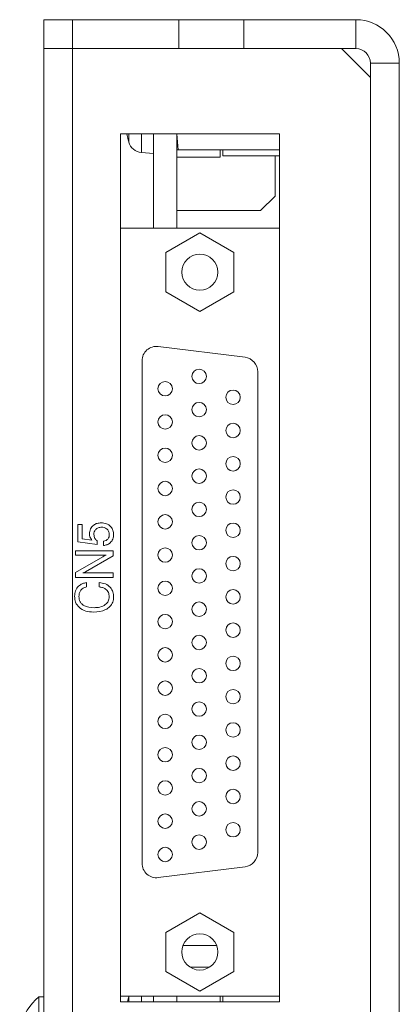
# Model space of a CAD drawing. Header units: millimetres. Extents: x 22 to 278, y 61 to 167.
# Tile 66 of 148: x 146 to 159, y 104 to 138. Entities that reach past the tile are written whole.
import ezdxf

# ---------------------------------------------------------------- set-up
doc = ezdxf.new("R2010")
doc.units = ezdxf.units.MM
doc.layers.get('0').update_dxf_attribs({"lineweight": 15})

msp = doc.modelspace()

# ---------------------------------------------------------------- linework, layer by layer
for p, q in [((146.7222, 136.9861), (146.7222, 137.9861)), ((146.7222, 137.9861), (147.7222, 137.9861)), ((147.721, 137.9861), (147.721, 137.9867)), ((147.7222, 137.9861), (147.7222, 136.9861)), ((147.7222, 137.9861), (151.3972, 137.9861)), ((151.3972, 137.9861), (151.3972, 136.9861)), ((153.6472, 137.9861), (151.3972, 137.9861)), ((153.6472, 137.9861), (157.5222, 137.9861)), ((153.6472, 137.9861), (153.6472, 136.9861)), ((157.5222, 136.9861), (157.5222, 137.9861)), ((146.7222, 91.2361), (146.7222, 136.9861)), ((147.7222, 136.9861), (146.7222, 136.9861)), ((147.7222, 136.9861), (147.7222, 90.7861)), ((147.7222, 136.9861), (151.3972, 136.9861)), ((151.3972, 136.9861), (153.6472, 136.9861)), ((153.6472, 136.9861), (157.5222, 136.9861)), ((158.0222, 135.9861), (157.0222, 136.9861)), ((159.0222, 136.4861), (158.0222, 136.4861)), ((158.0222, 136.4861), (158.0222, 102.8611)), ((159.0222, 136.4861), (159.0222, 102.8611)), ((146.7222, 134.8791), (146.7216, 134.8791)), ((146.7216, 134.704), (146.7222, 134.704)), ((146.7222, 134.2455), (146.7216, 134.2455)), ((154.8722, 134.0361), (149.3722, 134.0361)), ((149.3722, 134.0361), (149.3722, 104.0361)), ((149.6399, 133.8361), (149.6449, 133.8361)), ((149.6622, 133.7563), (149.6622, 134.0361)), ((150.0986, 133.3981), (150.0986, 134.0361)), ((150.5222, 130.7861), (150.5222, 134.0361)), ((151.3222, 130.7861), (151.3222, 134.0361)), ((151.3285, 134.0361), (151.3741, 133.4861)), ((154.8722, 104.0361), (154.8722, 134.0361)), ((151.3741, 133.4861), (151.3222, 133.4861)), ((151.3741, 133.4861), (154.8722, 133.4861)), ((152.8222, 133.4861), (152.8222, 133.2361)), ((152.9222, 133.2861), (152.9222, 133.4861)), ((146.7216, 133.3747), (146.7222, 133.3747)), ((150.0986, 133.3981), (150.5222, 133.3611)), ((152.8222, 133.2361), (151.3222, 133.2361)), ((152.9222, 133.2861), (154.8722, 133.2861)), ((154.7222, 133.2861), (154.7222, 131.8861)), ((154.2222, 131.3861), (154.7222, 131.8861)), ((154.2222, 131.3861), (151.3222, 131.3861)), ((149.3722, 130.7861), (154.8722, 130.7861)), ((152.1222, 130.6179), (150.9472, 129.9395)), ((153.2972, 129.9395), (152.1222, 130.6179)), ((150.9472, 129.9395), (150.9472, 128.5827)), ((153.2972, 128.5827), (153.2972, 129.9395)), ((146.7216, 128.8123), (146.7222, 128.8123)), ((150.9472, 128.5827), (152.1222, 127.9043)), ((152.1222, 127.9043), (153.2972, 128.5827)), ((153.6843, 126.3158), (150.6843, 126.6908)), ((150.1222, 126.1947), (150.1222, 108.8275)), ((154.1222, 109.2025), (154.1222, 125.8197)), ((147.9056, 120.5361), (148.0556, 120.5361)), ((147.9056, 119.9335), (147.9056, 120.5361)), ((148.0556, 120.5361), (148.0556, 120.0413)), ((148.566, 119.8444), (147.9056, 119.9335)), ((148.0556, 120.0413), (148.3897, 119.9957)), ((148.566, 119.9738), (148.566, 119.8444)), ((148.7899, 119.8111), (148.7899, 119.9611)), ((147.8222, 119.6277), (149.1222, 119.6277)), ((147.8222, 119.4777), (147.8222, 119.6277)), ((148.8759, 119.4777), (147.8222, 119.4777)), ((149.1222, 119.6277), (149.1222, 119.4572)), ((147.8222, 118.8835), (148.7665, 119.4251)), ((149.1222, 119.4572), (148.1647, 118.9043)), ((146.7216, 119.0123), (146.7222, 119.0123)), ((147.8222, 118.7111), (147.8222, 118.8835)), ((148.0686, 118.8611), (149.1222, 118.8611)), ((149.1222, 118.8611), (149.1222, 118.7111)), ((149.1222, 118.7111), (147.8222, 118.7111)), ((148.2056, 118.5277), (148.2056, 118.3777)), ((148.6389, 118.3777), (148.6389, 118.5277)), ((146.7216, 113.4123), (146.7222, 113.4123)), ((150.6843, 108.3313), (153.6843, 108.7063)), ((152.1222, 107.1179), (150.9472, 106.4395)), ((153.2972, 106.4395), (152.1222, 107.1179)), ((150.9472, 106.4395), (150.9472, 105.0827)), ((153.2972, 105.0827), (153.2972, 106.4395)), ((152.7053, 105.9861), (151.5391, 105.9861)), ((152.4614, 105.2361), (151.7831, 105.2361)), ((150.9472, 105.0827), (152.1222, 104.4043)), ((152.1222, 104.4043), (153.2972, 105.0827)), ((146.7222, 104.2111), (146.5509, 104.2111)), ((146.5509, 100.7611), (146.5509, 104.2111)), ((149.3722, 104.2361), (154.8722, 104.2361)), ((149.6685, 104.2361), (149.6622, 104.2159)), ((149.6622, 104.0361), (149.6622, 104.2159)), ((150.0986, 104.0361), (150.0986, 104.2361)), ((150.5222, 104.0361), (150.5222, 104.2361)), ((151.3222, 104.0361), (151.3222, 104.2361)), ((152.8222, 104.2361), (152.8222, 104.0361)), ((152.9222, 104.0361), (152.9222, 104.2361)), ((149.3722, 104.0361), (154.8722, 104.0361)), ((149.6449, 104.1361), (149.6399, 104.1361))]:
    msp.add_line(p, q)
at = {"flags": 128}
msp.add_lwpolyline([(149.6198, 104.0361), (149.6308, 104.0815), (149.6449, 104.1361)], dxfattribs=at)
for centre, radius in [((152.1222, 129.2611), 0.625), ((152.0969, 125.6589), 0.25), ((150.9222, 125.2313), 0.25), ((153.2715, 124.9364), 0.25), ((152.0969, 124.5089), 0.25), ((150.9222, 124.0813), 0.25), ((153.2715, 123.7864), 0.25), ((152.0969, 123.3589), 0.25), ((150.9222, 122.9313), 0.25), ((153.2715, 122.6364), 0.25), ((152.0969, 122.2089), 0.25), ((150.9222, 121.7813), 0.25), ((153.2715, 121.4864), 0.25), ((152.0969, 121.0589), 0.25), ((150.9222, 120.6313), 0.25), ((153.2715, 120.3364), 0.25), ((152.0969, 119.9089), 0.25), ((150.9222, 119.4813), 0.25), ((153.2715, 119.1864), 0.25), ((152.0969, 118.7589), 0.25), ((150.9222, 118.3313), 0.25), ((153.2715, 118.0364), 0.25), ((152.0969, 117.6089), 0.25), ((150.9222, 117.1813), 0.25), ((153.2715, 116.8864), 0.25), ((152.0969, 116.4589), 0.25), ((150.9222, 116.0313), 0.25), ((153.2715, 115.7364), 0.25), ((152.0969, 115.3089), 0.25), ((150.9222, 114.8813), 0.25), ((153.2715, 114.5864), 0.25), ((152.0969, 114.1589), 0.25), ((150.9222, 113.7313), 0.25), ((153.2715, 113.4364), 0.25), ((152.0969, 113.0089), 0.25), ((150.9222, 112.5813), 0.25), ((153.2715, 112.2864), 0.25), ((152.0969, 111.8589), 0.25), ((150.9222, 111.4313), 0.25), ((153.2715, 111.1364), 0.25), ((152.0969, 110.7089), 0.25), ((150.9222, 110.2813), 0.25), ((153.2715, 109.9864), 0.25), ((152.0969, 109.5589), 0.25), ((150.9222, 109.1313), 0.25), ((152.1222, 105.7611), 0.625)]:
    msp.add_circle(centre, radius)
for centre, radius, start, end in [((157.5222, 136.4861), 1.5, 0, 90), ((157.5222, 136.4861), 0.5, 0, 90), ((153.0222, 134.7361), 3.4952, 191.55304, 194.92156), ((153.0222, 134.7361), 3.5, 194.9006, 196.25703), ((150.1422, 133.8962), 0.5, 196.25703, 265), ((150.6222, 126.1947), 0.5, 82.87498, 180), ((153.6222, 125.8197), 0.5, 0, 82.87498), ((153.6222, 109.2025), 0.5, 277.12502, 0), ((150.6222, 108.8275), 0.5, 180, 277.12502), ((148.0722, 102.4861), 2.3, 131.40962, 161.62606), ((153.0222, 103.2361), 3.5, 163.74297, 165.0994)]:
    msp.add_arc(centre, radius, start, end)
for points, knots in [([(148.3056, 120.2124), (148.3112, 120.2713), (148.3223, 120.389), (148.4333, 120.5196), (148.5708, 120.5861), (148.6629, 120.5916), (148.709, 120.5944)], [0, 0, 0, 0, 0.2798662, 0.5588173, 0.7791479, 1, 1, 1, 1]), ([(148.709, 120.5944), (148.7711, 120.5896), (148.8952, 120.58), (149.0425, 120.478), (149.1276, 120.3391), (149.1351, 120.2416), (149.1389, 120.1928)], [0, 0, 0, 0, 0.2803788, 0.5596433, 0.7795654, 1, 1, 1, 1]), ([(148.3897, 119.9957), (148.3622, 120.0318), (148.3131, 120.0964), (148.3079, 120.1769), (148.3056, 120.2124)], [0, 0, 0, 0, 0.5588369, 1, 1, 1, 1]), ([(148.7228, 120.4444), (148.6836, 120.4416), (148.6056, 120.4361), (148.5117, 120.3724), (148.4619, 120.2827), (148.4577, 120.2214), (148.4556, 120.1908)], [0, 0, 0, 0, 0.2804245, 0.559471, 0.7794241, 1, 1, 1, 1]), ([(148.4556, 120.1908), (148.462, 120.1426), (148.4735, 120.0565), (148.5377, 119.9992), (148.566, 119.9738)], [0, 0, 0, 0, 0.5586486, 1, 1, 1, 1]), ([(148.9889, 120.1892), (148.9852, 120.2283), (148.9779, 120.3063), (148.9048, 120.393), (148.8144, 120.4387), (148.7533, 120.4425), (148.7228, 120.4444)], [0, 0, 0, 0, 0.279884, 0.5590259, 0.779214, 1, 1, 1, 1]), ([(149.1389, 120.1928), (149.1342, 120.139), (149.1248, 120.0314), (149.0341, 119.9053), (148.9154, 119.8305), (148.8318, 119.8176), (148.7899, 119.8111)], [0, 0, 0, 0, 0.2799788, 0.5592811, 0.7794596, 1, 1, 1, 1]), ([(148.7899, 119.9611), (148.8206, 119.968), (148.8818, 119.9818), (148.949, 120.042), (148.984, 120.1156), (148.9873, 120.1647), (148.9889, 120.1892)], [0, 0, 0, 0, 0.2800457, 0.5593999, 0.7794706, 1, 1, 1, 1]), ([(148.7665, 119.4251), (148.7863, 119.4364), (148.8215, 119.4565), (148.8593, 119.4712), (148.8759, 119.4777)], [0, 0, 0, 0, 0.5601228, 1, 1, 1, 1]), ([(148.1647, 118.9043), (148.1473, 118.8951), (148.1161, 118.8786), (148.0831, 118.8664), (148.0686, 118.8611)], [0, 0, 0, 0, 0.5599626, 1, 1, 1, 1]), ([(147.7889, 118.0551), (147.7941, 118.1207), (147.8044, 118.2516), (147.9097, 118.4085), (148.0532, 118.5017), (148.1548, 118.5191), (148.2056, 118.5277)], [0, 0, 0, 0, 0.2801497, 0.5593835, 0.7794726, 1, 1, 1, 1]), ([(148.6389, 118.5277), (148.7123, 118.5189), (148.8587, 118.5014), (149.0294, 118.3755), (149.1262, 118.2087), (149.1347, 118.0931), (149.1389, 118.0353)], [0, 0, 0, 0, 0.2802903, 0.5595056, 0.7795158, 1, 1, 1, 1]), ([(148.2056, 118.3777), (148.1629, 118.3666), (148.0777, 118.3444), (147.9875, 118.2548), (147.9443, 118.1492), (147.9407, 118.0804), (147.9389, 118.046)], [0, 0, 0, 0, 0.2799982, 0.5590156, 0.7792744, 1, 1, 1, 1]), ([(148.9889, 118.0392), (148.9836, 118.0904), (148.9731, 118.1926), (148.876, 118.3048), (148.7585, 118.3654), (148.6788, 118.3736), (148.6389, 118.3777)], [0, 0, 0, 0, 0.2796735, 0.5589015, 0.7792019, 1, 1, 1, 1]), ([(148.4439, 117.5111), (148.354, 117.5164), (148.1746, 117.5271), (147.9476, 117.6491), (147.8075, 117.8427), (147.7951, 117.9842), (147.7889, 118.0551)], [0, 0, 0, 0, 0.2808116, 0.5602862, 0.7798963, 1, 1, 1, 1]), ([(147.9389, 118.046), (147.9459, 117.9839), (147.9564, 117.8905), (148.0343, 117.7927), (148.182, 117.6811), (148.3397, 117.6699), (148.4657, 117.6611)], [0, 0, 0, 0, 0.2496075, 0.3753753, 0.501244, 1, 1, 1, 1]), ([(149.1389, 118.0353), (149.1339, 117.9739), (149.1239, 117.8512), (149.0204, 117.6924), (148.7986, 117.5372), (148.5901, 117.5218), (148.4439, 117.5111)], [0, 0, 0, 0, 0.18704495, 0.37368547, 0.56083827, 1, 1, 1, 1]), ([(148.4657, 117.6611), (148.5334, 117.6646), (148.6684, 117.6717), (148.8433, 117.7483), (148.9694, 117.8788), (148.9824, 117.9858), (148.9889, 118.0392)], [0, 0, 0, 0, 0.2810713, 0.5610802, 0.7806543, 1, 1, 1, 1])]:
    msp.add_open_spline(points, degree=3, knots=knots)

doc.saveas('drawing.dxf')
